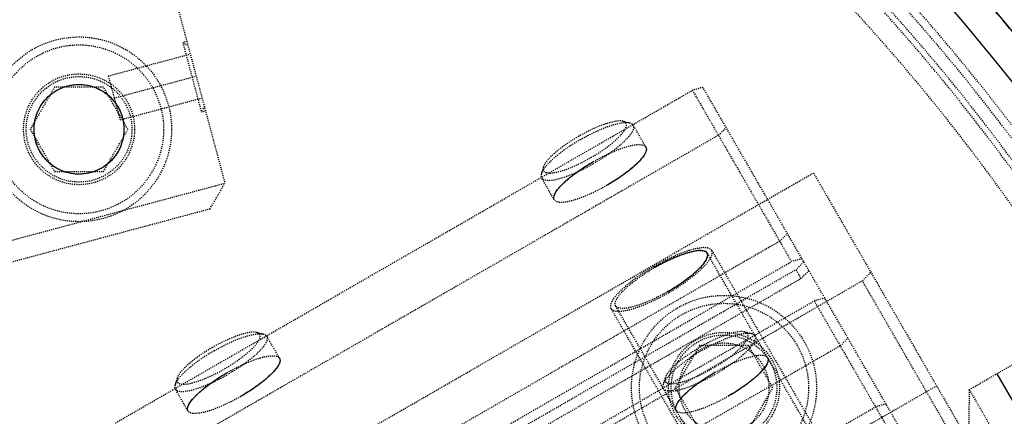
# Model space of a CAD drawing. Header units: millimetres. Extents: x -24622 to 2314, y -1603 to 2287.
# Tile 74 of 236: x -2955 to -2862, y 1783 to 1821. Entities that reach past the tile are written whole.
import ezdxf

# ---------------------------------------------------------------- set-up
doc = ezdxf.new("R2010")
doc.units = ezdxf.units.MM
doc.linetypes.add('HIDDEN', pattern=[0.2, 0.1, -0.1])
doc.layers.add('02___PRT_ALL_AXES', color=7, linetype='Continuous')
doc.layers.add('DEFAULT_2', color=8, linetype='HIDDEN')
doc.dimstyles.new('副本 22', dxfattribs={"dimtxt": 24, "dimasz": 12, "dimexe": 2.1, "dimexo": 2.7, "dimgap": 2, "dimtad": 0, "dimtxsty": 'Standard', "dimblk": 'OPEN30', "dimcen": 0, "dimclrd": 5, "dimclre": 3, "dimclrt": 256, "dimadec": 0, "dimazin": 2, "dimtm": 1e-09, "dimtfac": 0.6, "dimtofl": 0, "dimtmove": 0, "dimatfit": 3, "dimldrblk": 'OPEN30', "dimfxl": 0, "dimtolj": 1, "dimarcsym": 0})

# ---------------------------------------------------------------- blocks, each defined once
blk = doc.blocks.new('_Open30')
at = {"color": 0, "linetype": 'ByBlock', "lineweight": -2}
for p, q in [((-1, 0.2679), (0, 0)), ((0, 0), (-1, -0.2679)), ((0, 0), (-1, 0))]:
    blk.add_line(p, q, dxfattribs=at)
blk = doc.blocks.new('*D105')
at = {"color": 5, "linetype": 'ByBlock', "lineweight": -2}
blk.add_line((-3204.665, 1431.87), (-3197.633, 1441.594), dxfattribs=at)
at = {"layer": 'Defpoints', "color": 0, "linetype": 'ByBlock'}
for p in [(-2839.014, 1937.513), (-3190.602, 1451.318)]:
    blk.add_point(p, dxfattribs=at)
at = {"color": 5, "linetype": 'ByBlock', "lineweight": -2, "xscale": 12, "yscale": 12, "zscale": 12, "rotation": 54.12775650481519}
blk.add_blockref('_Open30', (-3190.602, 1451.318), dxfattribs=at)
at = {"linetype": 'ByBlock', "insert": (-3229.276, 1397.836), "char_height": 24, "attachment_point": 5, "rotation": 54.12776}
blk.add_mtext('\\A1;∅600', dxfattribs=at)

msp = doc.modelspace()

# ---------------------------------------------------------------- linework, layer by layer
at = {"color": 7, "linetype": 'Continuous'}
msp.add_line((-2862.78, 1787.096), (-2858.53, 1779.735), dxfattribs=at)
msp.add_arc((-3035.808, 1694.415), 279, 0, 180, dxfattribs=at)
for points, start_tangent, end_tangent in [([(-2953.669, 1809.149), (-2953.779, 1810.791), (-2953.249, 1812.367), (-2952.154, 1813.618), (-2950.663, 1814.354), (-2949.004, 1814.461), (-2947.431, 1813.925), (-2946.184, 1812.824), (-2945.459, 1811.349)], (-0.248812, 0.968552), (0.268352, -0.963321)), ([(-2945.459, 1811.349), (-2945.349, 1809.706), (-2945.88, 1808.13), (-2946.975, 1806.879), (-2948.465, 1806.143), (-2950.124, 1806.036), (-2951.697, 1806.573), (-2952.945, 1807.673), (-2953.669, 1809.149)], (0.248812, -0.968552), (-0.268352, 0.963321)), ([(-2895.96, 1808.565), (-2895.966, 1808.11), (-2896.393, 1807.444), (-2897.162, 1806.679), (-2898.33, 1805.777), (-2899.643, 1804.944)], (0.5, -0.866025), (-0.865124, -0.501557)), ([(-2904.62, 1803.565), (-2904.613, 1804.02), (-2904.187, 1804.686), (-2903.418, 1805.451), (-2902.25, 1806.354), (-2900.937, 1807.186)], (-0.5, 0.866025), (0.865124, 0.501557)), ([(-2890.164, 1798.527), (-2890.562, 1798.749), (-2891.351, 1798.712), (-2892.398, 1798.429), (-2893.764, 1797.869), (-2895.141, 1797.147)], (-0.5, 0.866025), (-0.866924, -0.498441)), ([(-2893.847, 1794.906), (-2893.772, 1794.95), (-2892.323, 1795.888), (-2891.02, 1796.959), (-2890.269, 1797.865), (-2890.164, 1798.527)], (0.866924, 0.498441), (-0.5, 0.866025)), ([(-2930.601, 1788.565), (-2930.608, 1788.11), (-2931.034, 1787.444), (-2931.803, 1786.679), (-2932.971, 1785.777), (-2934.284, 1784.944)], (0.5, -0.866025), (-0.865124, -0.501557)), ([(-2884.442, 1788.616), (-2884.449, 1788.161), (-2884.876, 1787.496), (-2885.644, 1786.73), (-2886.812, 1785.828), (-2888.126, 1784.996)], (0.5, -0.866025), (-0.865124, -0.501557)), ([(-2939.261, 1783.565), (-2939.254, 1784.02), (-2938.828, 1784.686), (-2938.059, 1785.451), (-2936.891, 1786.354), (-2935.578, 1787.186)], (-0.5, 0.866025), (0.865124, 0.501557)), ([(-2893.103, 1783.616), (-2893.096, 1784.071), (-2892.669, 1784.737), (-2891.901, 1785.502), (-2890.733, 1786.405), (-2889.419, 1787.237)], (-0.5, 0.866025), (0.865124, 0.501557))]:
    msp.add_spline(points, degree=3, dxfattribs=dict(at, start_tangent=start_tangent, end_tangent=end_tangent))
at = {"layer": '02___PRT_ALL_AXES', "color": 7, "linetype": 'Continuous'}
for radius in [198, 195]:
    msp.add_circle((-3014.808, 1694.415), radius, dxfattribs=at)
at = {"layer": 'DEFAULT_2', "color": 8, "linetype": 'HIDDEN'}
for p, q in [((-2951.561, 1864.065), (-2935.773, 1805.144)), ((-2939.371, 1818.57), (-2939.757, 1818.467)), ((-2939.757, 1818.467), (-2937.997, 1811.899)), ((-2939.757, 1818.467), (-2939.267, 1818.184)), ((-2946.798, 1815.302), (-2939.051, 1817.378)), ((-2946.798, 1815.302), (-2945.677, 1811.119)), ((-2946.238, 1813.211), (-2938.491, 1815.286)), ((-2951.874, 1814.249), (-2954.183, 1810.249)), ((-2947.255, 1814.249), (-2951.874, 1814.249)), ((-2944.945, 1810.249), (-2947.255, 1814.249)), ((-2946.12, 1782.444), (-2891.56, 1813.944)), ((-2890.565, 1814.22), (-2891.56, 1813.944)), ((-2891.56, 1813.944), (-2882.191, 1797.716)), ((-2848.352, 1741.107), (-2890.565, 1814.22)), ((-2937.93, 1813.195), (-2945.677, 1811.119)), ((-2937.714, 1812.388), (-2937.997, 1811.899)), ((-2937.997, 1811.899), (-2937.611, 1812.002)), ((-2954.183, 1810.249), (-2951.874, 1806.249)), ((-2947.255, 1806.249), (-2944.945, 1810.249)), ((-2898.14, 1811.013), (-2897.499, 1810.865)), ((-2895.96, 1808.565), (-2897.167, 1810.656)), ((-2889.101, 1809.686), (-2888.365, 1810.41)), ((-2889.101, 1809.686), (-2943.661, 1778.186)), ((-2905.649, 1806.677), (-2905.842, 1806.048)), ((-2951.874, 1806.249), (-2947.255, 1806.249)), ((-2945.068, 1768.622), (-2880.116, 1806.122)), ((-2904.62, 1803.565), (-2905.827, 1805.656)), ((-2880.116, 1806.122), (-2850.721, 1755.208)), ((-3008.218, 1785.733), (-2935.773, 1805.144)), ((-2937.187, 1802.695), (-2935.773, 1805.144)), ((-2937.187, 1802.695), (-3005.768, 1784.318)), ((-2883.306, 1799.647), (-2882.569, 1800.372)), ((-2883.306, 1799.647), (-2937.865, 1768.147)), ((-2854.499, 1736.752), (-2890.164, 1798.527)), ((-2889.731, 1798.777), (-2855.515, 1739.512)), ((-2936.75, 1766.216), (-2882.191, 1797.716)), ((-2881.195, 1797.992), (-2882.191, 1797.716)), ((-2881.024, 1797.695), (-2881.76, 1796.971)), ((-2936.32, 1765.471), (-2881.76, 1796.971)), ((-2881.277, 1796.134), (-2881.76, 1796.971)), ((-2880.541, 1796.858), (-2881.277, 1796.134)), ((-2875.488, 1795.907), (-2874.678, 1796.704)), ((-2938.535, 1759.507), (-2875.488, 1795.907)), ((-2935.837, 1764.634), (-2881.277, 1796.134)), ((-2857.253, 1764.323), (-2875.488, 1795.907)), ((-2934.602, 1762.496), (-2880.043, 1793.996)), ((-2863.159, 1731.752), (-2898.824, 1793.527)), ((-2879.047, 1794.271), (-2880.043, 1793.996)), ((-2880.043, 1793.996), (-2860.606, 1760.331)), ((-2865.041, 1734.012), (-2899.258, 1793.277)), ((-2932.781, 1791.013), (-2932.14, 1790.865)), ((-2930.601, 1788.565), (-2931.808, 1790.656)), ((-2886.623, 1791.064), (-2885.981, 1790.916)), ((-2877.584, 1789.737), (-2932.143, 1758.237)), ((-2890.883, 1789.772), (-2893.192, 1785.772)), ((-2886.264, 1789.772), (-2890.883, 1789.772)), ((-2883.955, 1785.772), (-2886.264, 1789.772)), ((-2877.584, 1789.737), (-2876.847, 1790.461)), ((-2865.378, 1785.596), (-2859.316, 1789.096)), ((-2940.29, 1786.677), (-2940.483, 1786.048)), ((-2868.465, 1785.943), (-2933.417, 1748.443)), ((-2894.132, 1786.728), (-2894.325, 1786.099)), ((-2939.261, 1783.565), (-2940.468, 1785.656)), ((-2893.192, 1785.772), (-2890.883, 1781.772)), ((-2886.264, 1781.772), (-2883.955, 1785.772)), ((-2865.378, 1785.596), (-2865.465, 1780.639)), ((-2865.378, 1785.596), (-2861.128, 1778.235)), ((-2873.252, 1784.233), (-2874.247, 1783.957)), ((-2928.807, 1752.457), (-2874.247, 1783.957))]:
    msp.add_line(p, q, dxfattribs=at)
for centre, radius in [((-2949.564, 1810.249), 8.75), ((-2949.564, 1810.249), 8), ((-2949.564, 1810.249), 5.25), ((-2949.564, 1810.249), 5), ((-2949.564, 1810.249), 4.25), ((-2888.573, 1785.772), 8.75), ((-2888.573, 1785.772), 8), ((-2888.573, 1785.772), 5.25), ((-2888.573, 1785.772), 5), ((-2888.573, 1785.772), 4.25)]:
    msp.add_circle(centre, radius, dxfattribs=at)
for radius, start, end in [(220, 0, 264.66203), (217.999, 348.72952, 180), (198, 0, 274.34475), (192.5, 34.46914, 145.53086), (191.7, 61.19562, 58.80438), (190.5, 60.85939, 239.24807), (188, 8.13997, 111.86003), (190.5, 240.75193, 59.14061), (190, 8.38173, 55.14375)]:
    msp.add_arc((-3014.808, 1694.415), radius, start, end, dxfattribs=at)
for points, start_tangent, end_tangent in [([(-2898.139, 1811.012), (-2898.84, 1811.003), (-2899.844, 1810.739), (-2901.046, 1810.249), (-2902.321, 1809.583)], (-0.974452, 0.224595), (-0.866025, -0.5)), ([(-2902.144, 1809.277), (-2900.729, 1810.016), (-2899.393, 1810.561), (-2898.277, 1810.854), (-2897.499, 1810.865)], (0.866025, 0.5), (0.974725, -0.223407)), ([(-2901.156, 1807.566), (-2900.284, 1808.105), (-2899.872, 1808.387), (-2899.486, 1808.671), (-2898.525, 1809.499), (-2897.943, 1810.218), (-2897.818, 1810.509), (-2897.809, 1810.743), (-2897.917, 1810.912), (-2898.139, 1811.012)], (0.866025, 0.5), (-0.974452, 0.224595)), ([(-2897.167, 1810.656), (-2897.249, 1810.037), (-2897.538, 1809.612), (-2897.978, 1809.132), (-2898.553, 1808.614), (-2899.242, 1808.078), (-2900.85, 1807.036)], (0.5, -0.866026), (-0.866025, -0.5)), ([(-2897.499, 1810.865), (-2897.387, 1810.831), (-2897.167, 1810.656)], (0.974725, -0.223407), (0.5, -0.866026)), ([(-2902.144, 1809.277), (-2903.493, 1808.42), (-2904.632, 1807.536), (-2905.444, 1806.717), (-2905.842, 1806.048)], (-0.866025, -0.5), (-0.293742, -0.955885)), ([(-2902.321, 1809.583), (-2903.535, 1808.812), (-2904.561, 1808.016), (-2905.291, 1807.278), (-2905.65, 1806.676)], (-0.866025, -0.5), (-0.292725, -0.956197)), ([(-2900.937, 1807.186), (-2899.23, 1808.057), (-2898.422, 1808.386), (-2897.686, 1808.625), (-2897.049, 1808.766), (-2896.537, 1808.804), (-2895.96, 1808.565)], (0.866025, 0.5), (0.5, -0.866025)), ([(-2895.96, 1808.565), (-2896.042, 1807.946), (-2896.33, 1807.521), (-2896.771, 1807.04), (-2897.346, 1806.522), (-2898.035, 1805.986), (-2899.643, 1804.944)], (0.5, -0.866025), (-0.866025, -0.5)), ([(-2905.65, 1806.676), (-2905.656, 1806.367), (-2905.582, 1806.256), (-2905.456, 1806.175), (-2905.176, 1806.113), (-2904.794, 1806.125), (-2903.772, 1806.364), (-2902.51, 1806.864), (-2901.156, 1807.566)], (-0.292725, -0.956197), (0.866025, 0.5)), ([(-2905.827, 1805.656), (-2905.25, 1805.418), (-2904.738, 1805.455), (-2904.102, 1805.596), (-2903.365, 1805.835), (-2902.557, 1806.164), (-2900.85, 1807.036)], (0.499973, -0.866041), (0.866025, 0.5)), ([(-2904.62, 1803.565), (-2904.538, 1804.184), (-2904.25, 1804.609), (-2903.809, 1805.09), (-2903.234, 1805.608), (-2902.545, 1806.144), (-2900.937, 1807.186)], (-0.5, 0.866025), (0.866025, 0.5)), ([(-2905.842, 1806.048), (-2905.869, 1805.934), (-2905.827, 1805.656)], (-0.293742, -0.955885), (0.499973, -0.866041)), ([(-2899.643, 1804.944), (-2901.349, 1804.073), (-2902.158, 1803.744), (-2902.894, 1803.505), (-2903.531, 1803.364), (-2904.043, 1803.327), (-2904.62, 1803.565)], (-0.866025, -0.5), (-0.5, 0.866025)), ([(-2889.731, 1798.777), (-2890.366, 1799.039), (-2890.929, 1798.998), (-2891.63, 1798.843), (-2892.44, 1798.58), (-2893.329, 1798.218), (-2895.206, 1797.26)], (-0.499991, 0.866031), (-0.866025, -0.5)), ([(-2895.141, 1797.148), (-2893.435, 1798.019), (-2892.627, 1798.348), (-2891.89, 1798.587), (-2891.254, 1798.728), (-2890.742, 1798.765), (-2890.164, 1798.527)], (0.866025, 0.5), (0.5, -0.866025)), ([(-2890.164, 1798.527), (-2890.246, 1797.908), (-2890.535, 1797.483), (-2890.975, 1797.002), (-2891.551, 1796.484), (-2892.239, 1795.948), (-2893.847, 1794.906)], (0.5, -0.866025), (-0.866025, -0.5)), ([(-2893.783, 1794.794), (-2892.014, 1795.94), (-2891.256, 1796.53), (-2890.623, 1797.1), (-2890.139, 1797.628), (-2889.822, 1798.096), (-2889.731, 1798.777)], (0.866025, 0.5), (-0.499991, 0.866031)), ([(-2895.206, 1797.26), (-2896.975, 1796.113), (-2897.733, 1795.524), (-2898.366, 1794.954), (-2898.85, 1794.425), (-2899.167, 1793.958), (-2899.257, 1793.277)], (-0.866025, -0.5), (0.499991, -0.866031)), ([(-2898.824, 1793.527), (-2898.742, 1794.146), (-2898.454, 1794.571), (-2898.014, 1795.052), (-2897.438, 1795.57), (-2896.749, 1796.105), (-2895.141, 1797.148)], (-0.5, 0.866025), (0.866025, 0.5)), ([(-2899.257, 1793.277), (-2898.622, 1793.014), (-2898.059, 1793.055), (-2897.359, 1793.211), (-2896.549, 1793.474), (-2895.66, 1793.835), (-2893.783, 1794.794)], (0.499991, -0.866031), (0.866025, 0.5)), ([(-2893.847, 1794.906), (-2895.554, 1794.035), (-2896.362, 1793.706), (-2897.099, 1793.467), (-2897.735, 1793.326), (-2898.247, 1793.288), (-2898.824, 1793.527)], (-0.866025, -0.5), (-0.5, 0.866025)), ([(-2932.78, 1791.012), (-2933.481, 1791.003), (-2934.485, 1790.739), (-2935.687, 1790.249), (-2936.962, 1789.583)], (-0.974452, 0.224595), (-0.866025, -0.5)), ([(-2936.785, 1789.277), (-2935.37, 1790.016), (-2934.034, 1790.561), (-2932.919, 1790.854), (-2932.14, 1790.865)], (0.866025, 0.5), (0.974725, -0.223407)), ([(-2935.797, 1787.566), (-2934.925, 1788.105), (-2934.513, 1788.387), (-2934.127, 1788.671), (-2933.166, 1789.499), (-2932.584, 1790.218), (-2932.459, 1790.509), (-2932.45, 1790.743), (-2932.558, 1790.912), (-2932.78, 1791.012)], (0.866025, 0.5), (-0.974452, 0.224595)), ([(-2931.808, 1790.656), (-2931.89, 1790.037), (-2932.179, 1789.612), (-2932.619, 1789.132), (-2933.195, 1788.614), (-2933.883, 1788.078), (-2935.491, 1787.036)], (0.5, -0.866026), (-0.866025, -0.5)), ([(-2932.14, 1790.865), (-2932.028, 1790.831), (-2931.808, 1790.656)], (0.974725, -0.223407), (0.5, -0.866026)), ([(-2886.622, 1791.063), (-2887.322, 1791.054), (-2888.326, 1790.791), (-2889.529, 1790.3), (-2890.804, 1789.634)], (-0.974452, 0.224595), (-0.866025, -0.5)), ([(-2890.627, 1789.328), (-2889.211, 1790.067), (-2887.875, 1790.612), (-2886.76, 1790.905), (-2885.982, 1790.916)], (0.866025, 0.5), (0.974725, -0.223407)), ([(-2889.639, 1787.617), (-2888.766, 1788.157), (-2888.354, 1788.438), (-2887.968, 1788.722), (-2887.007, 1789.55), (-2886.426, 1790.269), (-2886.3, 1790.56), (-2886.292, 1790.794), (-2886.4, 1790.964), (-2886.622, 1791.063)], (0.866025, 0.5), (-0.974452, 0.224595)), ([(-2885.65, 1790.707), (-2885.732, 1790.088), (-2886.02, 1789.664), (-2886.461, 1789.183), (-2887.036, 1788.665), (-2887.725, 1788.129), (-2889.333, 1787.087)], (0.5, -0.866026), (-0.866025, -0.5)), ([(-2885.982, 1790.916), (-2885.87, 1790.882), (-2885.65, 1790.707)], (0.974725, -0.223407), (0.5, -0.866026)), ([(-2890.804, 1789.634), (-2892.018, 1788.863), (-2893.044, 1788.067), (-2893.774, 1787.329), (-2894.132, 1786.727)], (-0.866025, -0.5), (-0.292725, -0.956197)), ([(-2936.785, 1789.277), (-2938.134, 1788.42), (-2939.273, 1787.536), (-2940.085, 1786.717), (-2940.483, 1786.048)], (-0.866025, -0.5), (-0.293742, -0.955885)), ([(-2936.962, 1789.583), (-2938.176, 1788.812), (-2939.202, 1788.016), (-2939.932, 1787.278), (-2940.291, 1786.676)], (-0.866025, -0.5), (-0.292725, -0.956197)), ([(-2935.578, 1787.186), (-2933.871, 1788.057), (-2933.063, 1788.386), (-2932.327, 1788.625), (-2931.69, 1788.766), (-2931.178, 1788.804), (-2930.601, 1788.565)], (0.866025, 0.5), (0.5, -0.866025)), ([(-2890.627, 1789.328), (-2891.975, 1788.472), (-2893.115, 1787.587), (-2893.926, 1786.768), (-2894.325, 1786.099)], (-0.866025, -0.5), (-0.293742, -0.955885)), ([(-2889.42, 1787.237), (-2887.713, 1788.108), (-2886.905, 1788.437), (-2886.168, 1788.676), (-2885.532, 1788.817), (-2885.02, 1788.855), (-2884.443, 1788.616)], (0.866025, 0.5), (0.5, -0.866025)), ([(-2930.601, 1788.565), (-2930.683, 1787.946), (-2930.971, 1787.521), (-2931.412, 1787.04), (-2931.987, 1786.522), (-2932.676, 1785.986), (-2934.284, 1784.944)], (0.5, -0.866025), (-0.866025, -0.5)), ([(-2884.443, 1788.616), (-2884.524, 1787.997), (-2884.813, 1787.572), (-2885.253, 1787.091), (-2885.829, 1786.573), (-2886.517, 1786.038), (-2888.125, 1784.995)], (0.5, -0.866025), (-0.866025, -0.5)), ([(-2940.468, 1785.656), (-2939.891, 1785.418), (-2939.379, 1785.455), (-2938.743, 1785.596), (-2938.006, 1785.835), (-2937.198, 1786.164), (-2935.491, 1787.036)], (0.499973, -0.866041), (0.866025, 0.5)), ([(-2940.291, 1786.676), (-2940.297, 1786.367), (-2940.223, 1786.256), (-2940.097, 1786.175), (-2939.817, 1786.113), (-2939.435, 1786.125), (-2938.413, 1786.364), (-2937.151, 1786.864), (-2935.797, 1787.566)], (-0.292725, -0.956197), (0.866025, 0.5)), ([(-2939.261, 1783.565), (-2939.179, 1784.184), (-2938.891, 1784.609), (-2938.45, 1785.09), (-2937.875, 1785.608), (-2937.186, 1786.144), (-2935.578, 1787.186)], (-0.5, 0.866025), (0.866025, 0.5)), ([(-2894.31, 1785.708), (-2893.733, 1785.469), (-2893.221, 1785.506), (-2892.584, 1785.647), (-2891.848, 1785.887), (-2891.039, 1786.215), (-2889.333, 1787.087)], (0.499973, -0.866041), (0.866025, 0.5)), ([(-2894.132, 1786.727), (-2894.139, 1786.418), (-2894.064, 1786.307), (-2893.939, 1786.226), (-2893.659, 1786.164), (-2893.277, 1786.176), (-2892.255, 1786.415), (-2890.992, 1786.915), (-2889.639, 1787.617)], (-0.292725, -0.956197), (0.866025, 0.5)), ([(-2893.102, 1783.616), (-2893.02, 1784.235), (-2892.732, 1784.66), (-2892.292, 1785.141), (-2891.716, 1785.659), (-2891.028, 1786.195), (-2889.42, 1787.237)], (-0.5, 0.866025), (0.866025, 0.5)), ([(-2940.483, 1786.048), (-2940.51, 1785.934), (-2940.468, 1785.656)], (-0.293742, -0.955885), (0.499973, -0.866041)), ([(-2894.325, 1786.099), (-2894.351, 1785.985), (-2894.31, 1785.708)], (-0.293742, -0.955885), (0.499973, -0.866041)), ([(-2888.125, 1784.995), (-2889.832, 1784.124), (-2890.64, 1783.795), (-2891.377, 1783.556), (-2892.013, 1783.415), (-2892.525, 1783.378), (-2893.102, 1783.616)], (-0.866025, -0.5), (-0.5, 0.866025)), ([(-2934.284, 1784.944), (-2935.99, 1784.073), (-2936.799, 1783.744), (-2937.535, 1783.505), (-2938.172, 1783.364), (-2938.684, 1783.327), (-2939.261, 1783.565)], (-0.866025, -0.5), (-0.5, 0.866025))]:
    msp.add_spline(points, degree=3, dxfattribs=dict(at, start_tangent=start_tangent, end_tangent=end_tangent))

# ---------------------------------------------------------------- dimensions: what is measured, and where the dimension line sits
at = {"color": 5, "linetype": 'ByBlock'}
dim = msp.add_diameter_dim_2p(p1=(-2839.014, 1937.513), p2=(-3190.602, 1451.318), dimstyle='副本 22', dxfattribs=at)
dim.commit()
dim.dimension.update_dxf_attribs({"geometry": '*D105', "text_midpoint": (-3229.276, 1397.836)})

doc.saveas('drawing.dxf')
